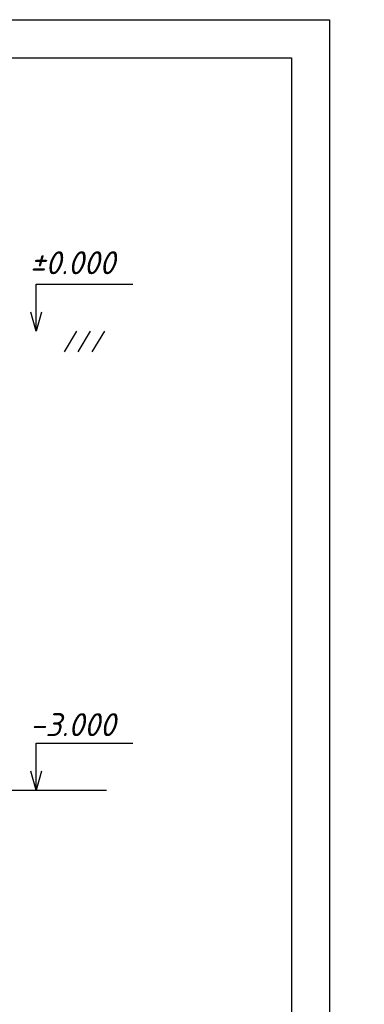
# Model space of a CAD drawing. Extents: x -119078 to 1619993, y 264752 to 340742.
# Tile 193 of 220: x 1071929 to 1076433, y 314046 to 326914. Entities that reach past the tile are written whole.
import ezdxf

# ---------------------------------------------------------------- set-up
doc = ezdxf.new("R2010")
doc.units = 0
doc.header["$MEASUREMENT"] = 0
for name, color, linetype in [('PDF _Геометрия', 250, 'Continuous'), ('PDF _Текст', 7, 'Continuous'), ('Ярлык', 1, 'Continuous')]:
    doc.layers.add(name, color=color, linetype=linetype)
doc.styles.add('ISO', font='times.ttf')
doc.styles.add('PDF ISOCPEUR Italic', font='isocpeui.ttf')

msp = doc.modelspace()

# ---------------------------------------------------------------- linework, layer by layer
at = {"layer": 'PDF _Геометрия', "lineweight": -3}
msp.add_lwpolyline([(1033984.021, 326913.75), (1075979.785, 326913.75), (1075979.785, 297220.375), (1033984.021, 297220.375)], dxfattribs=at)
at = {"layer": 'PDF _Геометрия', "lineweight": 30}
msp.add_lwpolyline([(1035982.207, 326414.204), (1075480.239, 326414.204), (1075480.239, 297719.921), (1035982.207, 297719.921)], close=True, dxfattribs=at)
at = {"layer": 'PDF _Геометрия', "color": 7, "lineweight": -3}
for points in [[(1072144.285, 322841.177), (1072144.285, 323090.95), (1072144.285, 323459.26), (1073405.851, 323459.26)], [(1072212.02, 323090.95), (1072144.285, 322841.177), (1072076.55, 323090.95)], [(1072669.232, 322841.177), (1072508.361, 322574.47)], [(1072851.27, 322841.177), (1072690.399, 322574.47)], [(1073037.542, 322841.177), (1072872.437, 322574.47)], [(1072144.285, 316842.387), (1072144.285, 317092.16), (1072144.285, 317460.47), (1073405.851, 317460.47)], [(1072212.02, 317092.16), (1072144.285, 316842.387), (1072076.55, 317092.16)], [(1071814.076, 316842.387), (1073062.942, 316842.387)]]:
    msp.add_lwpolyline(points, dxfattribs=at)
msp.add_lwpolyline([(1070990.672, 316042.266, 101.603, 101.603, 0), (1070990.672, 316243.355, 101.603, 101.603, 0), (1070789.583, 316243.355, 101.603, 101.603, 0), (1070789.583, 322841.177, 0, 0, 0), (1073291.548, 322841.177, 0, 0, 0)], format="xyseb", dxfattribs=at)

# ---------------------------------------------------------------- texts
at = {"layer": 'PDF _Текст', "lineweight": 30, "char_height": 299.9754, "attachment_point": 7, "style": 'PDF ISOCPEUR Italic'}
for s, insert in [('±0.000', (1072059.616, 323587.33)), ('-3.000', (1072059.616, 317550.759))]:
    msp.add_mtext(s, dxfattribs=dict(at, insert=insert))
at = {"layer": 'Ярлык', "color": 165, "lineweight": 50, "char_height": 253.56783, "attachment_point": 1, "style": 'ISO'}
for s, insert, width in [('\\pi5485.19957;{\\fISOCPEUR|b0|i1|c204|p34;\\H2.7606x;\\C167;\\c8277566;ООО  \\fISOCPEUR|b0|i1|c0|p34;"UNIVER  PRO STILE"\\fISOCPEUR|b1|i1|c204|p34;\\Q15;\\T1.25; \\fArial|b1|i0|c204|p34;\\H0.36224x;\\T1.15;   \\fArial|b0|i0|c204|p34;\\T1;          }', (-90957.556, 325671.286), 25625.47242), ('\\pi5485.19957;{\\fISOCPEUR|b0|i1|c204|p34;\\H2.7606x;\\C167;\\c8277566;ООО  \\fISOCPEUR|b0|i1|c0|p34;"UNIVER  PRO STILE"\\fISOCPEUR|b1|i1|c204|p34;\\Q15;\\T1.25; \\fArial|b1|i0|c204|p34;\\H0.36224x;\\T1.15;   \\fArial|b0|i0|c204|p34;\\T1;          }', (-41908.934, 325671.286), 25625.47242), ('{\\C167;\\c8277566;             \\P\\P\\pi6540.45083;\\fISOCPEUR|b0|i1|c204|p34;\\H0.98593x;Лицензия  \\fISOCPEUR|b0|i1|c0|p34;№ 072193 \\fISOCPEUR|b0|i1|c204|p34;от \\fISOCPEUR|b0|i1|c0|p34;3 \\fISOCPEUR|b0|i1|c204|p34;апреля \\fISOCPEUR|b0|i1|c0|p34;202\\fISOCPEUR|b0|i1|c204|p34;3г\\fISOCPEUR|b0|i1|c0|p34;. \\P\\pi2223.49782;\\fISOCPEUR|b0|i1|c204|p34;Министерство строительства и жилищно-коммунального хозяйства Республики Узбекистан}', (-89126.802, 324659.709), 19682.04146), ('{\\C167;\\c8277566;             \\P\\P\\pi6540.45083;\\fISOCPEUR|b0|i1|c204|p34;\\H0.98593x;Лицензия  \\fISOCPEUR|b0|i1|c0|p34;№ 072193 \\fISOCPEUR|b0|i1|c204|p34;от \\fISOCPEUR|b0|i1|c0|p34;3 \\fISOCPEUR|b0|i1|c204|p34;апреля \\fISOCPEUR|b0|i1|c0|p34;202\\fISOCPEUR|b0|i1|c204|p34;3г\\fISOCPEUR|b0|i1|c0|p34;. \\P\\pi2223.49782;\\fISOCPEUR|b0|i1|c204|p34;Министерство строительства и жилищно-коммунального хозяйства Республики Узбекистан}', (-40078.181, 324659.709), 19682.04146)]:
    msp.add_mtext(s, dxfattribs=dict(at, insert=insert, width=width))

doc.saveas('drawing.dxf')
